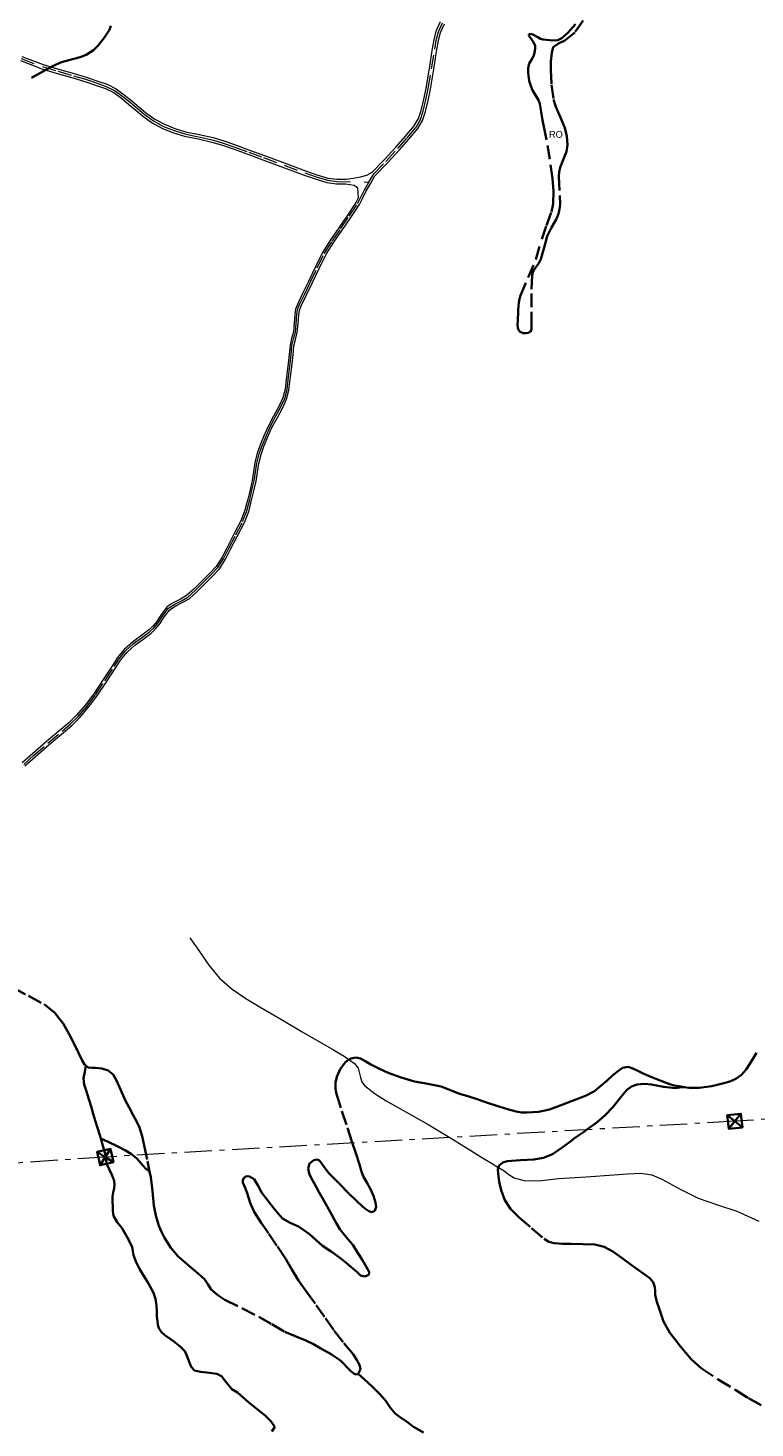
# Model space of a CAD drawing. Header units: metres. Extents: x 407555 to 411072, y 4571682 to 4574038.
# Tile 57 of 67: x 410277 to 410542, y 4572884 to 4573394. Entities that reach past the tile are written whole.
import ezdxf
from ezdxf.enums import TextEntityAlignment as Align

# ---------------------------------------------------------------- set-up
doc = ezdxf.new("R2010")
doc.units = ezdxf.units.M
doc.header["$MEASUREMENT"] = 0
for name, pattern in [('bt5mv20_liniae', [17.375, 10, -2.75, 1.875, -2.75]), ('bt5mv20_nopinta', [10, 5, -5]), ('bt5mv20_tlin1', [7, 5.25, -1.75])]:
    doc.linetypes.add(name, pattern=pattern)
doc.layers.get('0').update_dxf_attribs({"lineweight": 15})
for name, color, linetype, lineweight in [('COB01_LN', 7, 'Continuous', 15), ('COB02_CN', 7, 'Continuous', 15), ('COB02_LN', 7, 'Continuous', 15), ('ELE01_LN', 7, 'Continuous', 15), ('FLU01_LN', 7, 'Continuous', 15), ('TOR02_PT', 7, 'Continuous', 15), ('VIA16_LN', 7, 'Continuous', 15), ('VIA19_LN', 7, 'Continuous', 15), ('VIA21_LN', 7, 'Continuous', 15)]:
    doc.layers.add(name, color=color, linetype=linetype, lineweight=lineweight)
doc.styles.add('034', font='txt')

# ---------------------------------------------------------------- blocks, each defined once
blk = doc.blocks.new('TORRE')
at = {"color": 0, "linetype": 'ByBlock', "lineweight": -2}
for points in [[(2.500502, -2.500498, 0), (2.500498, 2.500502, 0), (-2.500502, 2.500498, 0), (0, 0, 0), (2.500498, 2.500502, 0)], [(-2.500502, 2.500498, 0), (-2.500498, -2.500502, 0), (2.500502, -2.500498, 0), (0, 0, 0), (-2.500498, -2.500502, 0)]]:
    blk.add_polyline3d(points, dxfattribs=at)

msp = doc.modelspace()

# ---------------------------------------------------------------- linework, layer by layer
at = {"layer": 'COB01_LN', "color": 92, "linetype": 'bt5mv20_nopinta', "lineweight": 35}
msp.add_polyline3d([(410307.31, 4573395.09, 536.5), (410306.78, 4573393.72, 536.55), (410304.86, 4573390.74, 536.56), (410302.68, 4573387.94, 536.56), (410300.99, 4573386.3, 536.55), (410298.37, 4573384.55, 536.55), (410296.14, 4573383.68, 536.55), (410293.83, 4573383.12, 536.54), (410289.34, 4573381.94, 536.53), (410285.98, 4573380.42, 536.29), (410282.7, 4573378.65, 535.7), (410276.19, 4573374.89, 534.04)], dxfattribs=at)
at = {"layer": 'COB02_LN', "color": 7, "linetype": 'bt5mv20_nopinta', "lineweight": 35}
for points in [[(410479.71, 4573397.04, 521.93), (410476.58, 4573392.67, 522.12), (410472.92, 4573389.82, 522.88), (410470.67, 4573388.64, 523.24), (410468.75, 4573387.32, 523.2), (410468.19, 4573385.24, 522.88), (410467.84, 4573382.11, 522.32), (410467.84, 4573378.99, 521.74), (410468.08, 4573373.64, 520.77), (410468.85, 4573368.31, 519.71), (410469.71, 4573365.54, 518.87), (410471.41, 4573361.73, 517.12), (410472.95, 4573357.94, 515.19), (410473.73, 4573354.89, 513.51), (410473.97, 4573351.75, 511.91), (410473.52, 4573349.34, 511.24), (410472.09, 4573345.64, 510.83), (410471.39, 4573343.79, 510.63), (410470.92, 4573341.95, 510.27), (410470.73, 4573340.03, 509.63), (410471.15, 4573333.31, 506.41), (410471.24, 4573329.95, 505.05), (410471.08, 4573328.28, 504.63), (410470.71, 4573326.61, 504.47), (410469.84, 4573324.54, 504.46), (410468.05, 4573321.54, 504.47), (410466.51, 4573318.5, 504.47), (410465.37, 4573314.29, 504.52), (410464.22, 4573310.06, 504.43), (410463.43, 4573308.54, 504.22), (410461.92, 4573306.39, 503.67), (410461.33, 4573305.29, 503.36), (410461.04, 4573304.1, 503.08), (410460.8, 4573297.52, 501.69), (410460.75, 4573290.86, 500.29), (410460.78, 4573287.56, 499.92), (410460.77, 4573284.26, 500.26), (410460.5, 4573283.67, 500.51), (410459.59, 4573283.19, 501.15), (410458.82, 4573283.03, 502.05), (410457.76, 4573283.05, 504.73), (410456.46, 4573283.66, 508.88), (410455.8, 4573284.86, 512.98), (410455.72, 4573286.32, 516.89), (410455.76, 4573287.37, 518.68), (410455.86, 4573288.89, 520.17), (410455.9, 4573289.8, 520.64), (410455.95, 4573291.52, 520.89), (410456.13, 4573294.23, 520.61), (410456.37, 4573295.54, 520.52), (410456.77, 4573296.76, 520.66), (410459.55, 4573303.32, 522.42), (410462.33, 4573309.88, 524.17), (410464.53, 4573317.36, 528.32), (410466.31, 4573322.37, 530.4), (410468.08, 4573327.37, 532.48), (410468.75, 4573330.24, 533.34), (410468.88, 4573334.88, 534.04), (410468.43, 4573339.51, 534.8), (410467.47, 4573346.57, 536.52), (410466.26, 4573353.62, 538.24), (410465.51, 4573357.2, 539.11), (410464.76, 4573360.78, 539.9), (410464.29, 4573363.72, 540.13), (410463.83, 4573366.67, 540.11), (410463.36, 4573368, 540.12), (410462.22, 4573369.89, 540.08), (410461.19, 4573371.68, 539.93)], [(410461.19, 4573371.68, 539.93), (410460.7, 4573372.93, 539.53), (410460.01, 4573375.04, 537.96), (410459.54, 4573378.16, 534.75), (410459.62, 4573379.73, 533.36), (410459.94, 4573381.35, 532.49), (410460.76, 4573382.78, 532.17), (410461.65, 4573384.26, 532.03), (410461.96, 4573385.47, 532.02), (410462.15, 4573386.72, 532.22), (410462.09, 4573387.79, 532.76), (410461.36, 4573389.45, 534.39), (410460.61, 4573390.48, 535.93), (410459.84, 4573391.62, 538.23), (410459.87, 4573391.99, 539.18), (410460.33, 4573392.21, 539.88), (410461.29, 4573392.01, 540.48), (410463.09, 4573390.96, 541.22), (410464.08, 4573390.45, 541.48), (410465.07, 4573390.17, 541.62), (410468.62, 4573389.77, 541.69), (410470.37, 4573389.94, 541.69), (410471.89, 4573390.67, 541.77), (410474.04, 4573392.61, 542.15), (410476.86, 4573395.8, 542.9)]]:
    msp.add_polyline3d(points, dxfattribs=at)
at = {"layer": 'ELE01_LN', "color": 1, "linetype": 'bt5mv20_liniae', "lineweight": 15}
msp.add_polyline3d([(411060.04, 4573027.22, 328.65), (410784.49, 4573012.62, 359.04), (410535.01, 4572995.68, 408.81), (410305.28, 4572982.67, 482.22), (410106.54, 4572969.06, 481.26), (409811.81, 4572951.61, 466.46), (409626.85, 4572940.14, 497.21), (409481.37, 4572931.39, 533.09), (409372.24, 4572924.74, 518.51), (409180.88, 4572913.16, 478.36), (408774.89, 4572886.61, 495.11), (408395.19, 4572864.62, 493.85), (408198.83, 4572853.09, 492.1), (408052.44, 4572843.41, 507.75), (407930.81, 4572836.32, 511.64), (407829.79, 4572830.41, 504.31), (407568.41, 4572814.36, 478.69)], dxfattribs=at)
at = {"layer": 'FLU01_LN', "color": 150, "linetype": 'Continuous', "lineweight": 15}
msp.add_polyline3d([(410336.11, 4573062.63, 457.87), (410339.62, 4573057.61, 455.45), (410343.13, 4573052.58, 453.03), (410347.01, 4573047.84, 450.29), (410351.56, 4573043.9, 447.43), (410356.63, 4573040.47, 444.83), (410362, 4573037.17, 442.44), (410369.55, 4573032.75, 439.74), (410377.08, 4573028.36, 437.18), (410382.81, 4573025.04, 434.71), (410388.53, 4573021.75, 432.23), (410392.4, 4573019.41, 431.47), (410394.19, 4573018.2, 431.12), (410396.26, 4573016.81, 430.71), (410397.58, 4573015.03, 429.87), (410398.38, 4573011.65, 428.42), (410398.9, 4573010.04, 427.72), (410399.9, 4573008.72, 427.11), (410403.76, 4573005.75, 425.67), (410407.81, 4573003.14, 424.18), (410415.62, 4572998.83, 421.01), (410423.4, 4572994.4, 417.83), (410431, 4572989.76, 414.92), (410438.62, 4572985.03, 412.25), (410442.38, 4572982.71, 411.31), (410446.19, 4572980.38, 410.67), (410448.48, 4572978.99, 410.61), (410448.8, 4572978.8, 410.59), (410450.78, 4572977.59, 410.5), (410452.55, 4572976.26, 409.37), (410454.48, 4572975.07, 408.21), (410458.5, 4572974.01, 407.37), (410464.56, 4572974.12, 406.16), (410470.63, 4572974.79, 405.06), (410480.74, 4572975.48, 403.37), (410490.85, 4572976.16, 401.67), (410495.82, 4572976.5, 400.75), (410500.74, 4572976.83, 399.54), (410504.69, 4572976.18, 397.96), (410508.42, 4572974.54, 396.29), (410515, 4572971, 393.75), (410521.64, 4572967.67, 391.28), (410528.63, 4572965.25, 389.02), (410535.67, 4572962.88, 386.7), (410543.76, 4572959.32, 383.33)], dxfattribs=at)
at = {"layer": 'VIA16_LN', "color": 42, "linetype": 'bt5mv20_nopinta', "lineweight": 15}
for points in [[(410401.5, 4573338.17, 541.53), (410403.28, 4573341.22, 541.68), (410407.68, 4573345.7, 541.95), (410412, 4573350.46, 542.21), (410415.4, 4573354.28, 542.41), (410418.69, 4573358.23, 542.62), (410420.29, 4573361.01, 542.8), (410421.32, 4573364.07, 542.99), (410422.3, 4573368.14, 543.23), (410423.14, 4573372.23, 543.45), (410424.36, 4573379.45, 543.8), (410425.51, 4573386.68, 544.14), (410426.07, 4573389.82, 544.31), (410426.82, 4573392.93, 544.51), (410428.35, 4573396.28, 544.79)], [(410242.33, 4573394.68, 530.99), (410245.82, 4573393.54, 531.43), (410249.3, 4573392.33, 531.91), (410258.07, 4573389.27, 532.95), (410266.85, 4573386.21, 533.98), (410274.6, 4573383.22, 534.92), (410282.38, 4573380.29, 535.85)], [(410282.38, 4573380.29, 535.85), (410288.02, 4573378.56, 536.28), (410293.71, 4573376.96, 536.6), (410298.03, 4573375.63, 536.92), (410302.33, 4573374.21, 537.24), (410305.68, 4573373.06, 537.5), (410308.86, 4573371.49, 537.7), (410311.71, 4573369.36, 537.78), (410314.47, 4573367.13, 537.81), (410317, 4573365.01, 537.83), (410319.52, 4573362.89, 537.85), (410322.88, 4573360.47, 537.93), (410326.54, 4573358.47, 538.02), (410330.4, 4573356.95, 538.03), (410334.35, 4573355.74, 538.02), (410339.38, 4573354.68, 538.04), (410344.4, 4573353.57, 538.21), (410348.34, 4573352.41, 538.45), (410352.22, 4573351.03, 538.69), (410357.64, 4573349.06, 539.04), (410363.06, 4573347.08, 539.39), (410370.59, 4573344.29, 539.98), (410378.12, 4573341.49, 540.6), (410382.18, 4573340.08, 540.89), (410386.34, 4573338.83, 541.15), (410389.77, 4573338.35, 541.31), (410401.5, 4573338.17, 541.53)], [(410275.52, 4573125.82, 504.08), (410279.19, 4573129.16, 504.46), (410284.37, 4573133.6, 504.66), (410289.61, 4573137.98, 504.82), (410292.56, 4573140.57, 505.06), (410295.37, 4573143.3, 505.44), (410298.66, 4573147.1, 505.96), (410301.67, 4573151.17, 506.48), (410305.14, 4573156.35, 507.02), (410308.56, 4573161.54, 507.59), (410309.4, 4573162.88, 507.88), (410310.24, 4573164.21, 508.22), (410312.72, 4573167.2, 508.83), (410315.65, 4573169.87, 509.28), (410318.57, 4573172, 509.62), (410321.48, 4573174.16, 509.96), (410323.15, 4573175.74, 510.2), (410324.65, 4573177.49, 510.48), (410326.31, 4573180.12, 510.99), (410328.22, 4573182.64, 511.52), (410329.42, 4573183.5, 511.64), (410330.67, 4573184.23, 511.77), (410333.06, 4573185.49, 512.31), (410335.42, 4573186.85, 512.92), (410338.22, 4573189.3, 513.64), (410340.87, 4573191.98, 514.28), (410343.62, 4573194.73, 514.8), (410346.36, 4573197.58, 515.37), (410348.52, 4573201, 516.2), (410350.37, 4573204.63, 517.07), (410352.91, 4573209.48, 518.14), (410355.42, 4573214.34, 519.2), (410356.93, 4573218.28, 520.01), (410358, 4573222.36, 520.9), (410358.81, 4573225.78, 521.74), (410359.58, 4573229.21, 522.58), (410360.11, 4573232.44, 523.36), (410360.62, 4573235.68, 524.14), (410361.45, 4573239.07, 525), (410362.62, 4573242.38, 525.86), (410363.94, 4573245.55, 526.61), (410365.34, 4573248.69, 527.35), (410367.34, 4573252.46, 528.46), (410369.39, 4573256.23, 529.59), (410370.77, 4573259.26, 530.35), (410371.6, 4573262.47, 531.08), (410372.17, 4573267.17, 532.18), (410372.71, 4573271.89, 533.27), (410373.07, 4573275.21, 533.94), (410373.42, 4573278.53, 534.58), (410373.99, 4573280.98, 535.14), (410374.64, 4573283.41, 535.71), (410374.93, 4573286.6, 536.34), (410375.14, 4573289.83, 536.83), (410375.45, 4573291.58, 537.02), (410376.07, 4573293.26, 537.21), (410378.08, 4573297.41, 537.89), (410380.09, 4573301.56, 538.64), (410382.63, 4573306.93, 539.43), (410385.21, 4573312.18, 540), (410388.13, 4573316.65, 540.38), (410391.13, 4573321.06, 540.67), (410394.27, 4573325.68, 540.91), (410397.38, 4573330.33, 541.14), (410398.42, 4573332.4, 541.24), (410398.57, 4573332.7, 541.26), (410399.71, 4573335.1, 541.38), (410401.5, 4573338.17, 541.53)]]:
    msp.add_polyline3d(points, dxfattribs=at)
at = {"layer": 'VIA19_LN', "color": 7, "linetype": 'Continuous', "lineweight": 15}
for points in [[(410274.89, 4573383.99, 534.92), (410282.65, 4573381.07, 535.85), (410288.25, 4573379.35, 536.28), (410293.94, 4573377.75, 536.6), (410298.28, 4573376.41, 536.92), (410302.59, 4573374.99, 537.24), (410306, 4573373.82, 537.5), (410309.29, 4573372.2, 537.7), (410312.22, 4573370.01, 537.78), (410314.99, 4573367.77, 537.81), (410317.53, 4573365.65, 537.83), (410320.03, 4573363.54, 537.85), (410323.32, 4573361.16, 537.93), (410326.89, 4573359.22, 538.02), (410330.67, 4573357.73, 538.03), (410334.56, 4573356.54, 538.02), (410339.56, 4573355.49, 538.04), (410344.61, 4573354.37, 538.21), (410348.6, 4573353.19, 538.45), (410352.5, 4573351.81, 538.69), (410357.92, 4573349.83, 539.04), (410363.34, 4573347.85, 539.39), (410370.88, 4573345.07, 539.98), (410378.4, 4573342.26, 540.6), (410382.44, 4573340.86, 540.89), (410386.52, 4573339.64, 541.15), (410389.82, 4573339.17, 541.31), (410393.16, 4573339.2, 541.43), (410395.8, 4573339.54, 541.38), (410398.43, 4573340.07, 541.35), (410400.7, 4573340.68, 541.49), (410402.66, 4573341.76, 541.67), (410407.09, 4573346.27, 541.95), (410411.39, 4573351.01, 542.21), (410414.77, 4573354.82, 542.41), (410418.01, 4573358.7, 542.62), (410419.54, 4573361.35, 542.8), (410420.53, 4573364.3, 542.99), (410421.49, 4573368.32, 543.23), (410422.33, 4573372.38, 543.45), (410423.55, 4573379.58, 543.8), (410424.7, 4573386.82, 544.14), (410425.26, 4573389.99, 544.31), (410426.04, 4573393.2, 544.51), (410427.62, 4573396.68, 544.79)], [(410358.7, 4573222.18, 520.9), (410359.52, 4573225.62, 521.74), (410360.29, 4573229.07, 522.58), (410360.83, 4573232.33, 523.36), (410361.33, 4573235.54, 524.14), (410362.14, 4573238.86, 525), (410363.3, 4573242.12, 525.86), (410364.6, 4573245.26, 526.61), (410365.99, 4573248.37, 527.35), (410367.98, 4573252.12, 528.46), (410370.04, 4573255.91, 529.59), (410371.46, 4573259.02, 530.35), (410372.32, 4573262.34, 531.08), (410372.89, 4573267.09, 532.18), (410373.43, 4573271.81, 533.27), (410373.79, 4573275.13, 533.94), (410374.14, 4573278.41, 534.58), (410374.69, 4573280.8, 535.14), (410375.36, 4573283.28, 535.71), (410375.66, 4573286.55, 536.34), (410375.86, 4573289.74, 536.83), (410376.16, 4573291.39, 537.02), (410376.74, 4573292.98, 537.21), (410378.73, 4573297.1, 537.89), (410380.75, 4573301.25, 538.64), (410383.29, 4573306.62, 539.43), (410385.84, 4573311.82, 540), (410388.73, 4573316.25, 540.38), (410391.73, 4573320.65, 540.67), (410394.87, 4573325.27, 540.91), (410398.01, 4573329.96, 541.14), (410399.23, 4573332.38, 541.26), (410400.35, 4573334.76, 541.38), (410402.13, 4573337.8, 541.53), (410403.68, 4573340.46, 541.67), (410408.28, 4573345.14, 541.95), (410412.61, 4573349.91, 542.21), (410416.02, 4573353.75, 542.41), (410419.37, 4573357.76, 542.62), (410421.05, 4573360.67, 542.8), (410422.11, 4573363.84, 542.99), (410423.1, 4573367.96, 543.23), (410423.95, 4573372.08, 543.45), (410425.17, 4573379.31, 543.8), (410426.32, 4573386.54, 544.14), (410426.87, 4573389.65, 544.31), (410427.6, 4573392.66, 544.51), (410429.07, 4573395.89, 544.79)], [(410274.31, 4573382.45, 534.92), (410282.11, 4573379.51, 535.85), (410287.79, 4573377.77, 536.28), (410293.48, 4573376.17, 536.6), (410297.78, 4573374.84, 536.92), (410302.07, 4573373.43, 537.24), (410305.36, 4573372.29, 537.5), (410308.43, 4573370.78, 537.7), (410311.2, 4573368.71, 537.78), (410313.95, 4573366.49, 537.81), (410316.47, 4573364.38, 537.83), (410319.01, 4573362.24, 537.85), (410322.44, 4573359.77, 537.93), (410326.19, 4573357.72, 538.02), (410330.13, 4573356.17, 538.03), (410334.14, 4573354.94, 538.02), (410339.21, 4573353.88, 538.04), (410344.19, 4573352.77, 538.21), (410348.09, 4573351.62, 538.45), (410351.94, 4573350.25, 538.69), (410357.36, 4573348.28, 539.04), (410362.78, 4573346.31, 539.39), (410370.31, 4573343.52, 539.98), (410377.84, 4573340.72, 540.6), (410381.93, 4573339.29, 540.89), (410386.16, 4573338.02, 541.15), (410389.72, 4573337.52, 541.31), (410392.98, 4573337.56, 541.42), (410394.52, 4573337.28, 541.27), (410396.06, 4573337.01, 541.14), (410396.88, 4573336.6, 541.16), (410397.28, 4573335.89, 541.18), (410397.43, 4573334.19, 541.21), (410397.6, 4573332.39, 541.23), (410396.75, 4573330.7, 541.14), (410393.67, 4573326.09, 540.91), (410390.53, 4573321.47, 540.67), (410387.52, 4573317.06, 540.38), (410384.58, 4573312.54, 540), (410381.98, 4573307.25, 539.43)], [(410381.98, 4573307.25, 539.43), (410379.43, 4573301.87, 538.64), (410377.43, 4573297.73, 537.89), (410375.4, 4573293.54, 537.21), (410374.75, 4573291.77, 537.02), (410374.42, 4573289.92, 536.83), (410374.21, 4573286.66, 536.34), (410373.92, 4573283.54, 535.71), (410373.29, 4573281.15, 535.14), (410372.7, 4573278.65, 534.58), (410372.34, 4573275.28, 533.94), (410371.99, 4573271.97, 533.27), (410371.45, 4573267.26, 532.18), (410370.88, 4573262.6, 531.08), (410370.09, 4573259.5, 530.35), (410368.74, 4573256.55, 529.59), (410366.7, 4573252.81, 528.46), (410364.69, 4573249.01, 527.35), (410363.27, 4573245.84, 526.61), (410361.94, 4573242.64, 525.86), (410360.75, 4573239.28, 525), (410359.91, 4573235.82, 524.14), (410359.39, 4573232.56, 523.36), (410358.87, 4573229.35, 522.58), (410358.1, 4573225.95, 521.74), (410357.3, 4573222.54, 520.9), (410356.24, 4573218.5, 520.01), (410354.76, 4573214.64, 519.2), (410352.26, 4573209.82, 518.14), (410349.72, 4573204.96, 517.07), (410347.89, 4573201.36, 516.2), (410345.79, 4573198.03, 515.37), (410343.1, 4573195.24, 514.8), (410340.36, 4573192.49, 514.28), (410337.72, 4573189.83, 513.64), (410334.99, 4573187.44, 512.92), (410332.71, 4573186.13, 512.31), (410330.32, 4573184.87, 511.77), (410329.02, 4573184.11, 511.64), (410327.71, 4573183.17, 511.52), (410325.71, 4573180.54, 510.99), (410324.06, 4573177.92, 510.48), (410322.62, 4573176.24, 510.2), (410321.01, 4573174.72, 509.96), (410318.14, 4573172.59, 509.62), (410315.19, 4573170.43, 509.28), (410312.2, 4573167.7, 508.83), (410309.65, 4573164.64, 508.22), (410308.78, 4573163.26, 507.88), (410307.95, 4573161.93, 507.59), (410304.54, 4573156.76, 507.02), (410301.08, 4573151.59, 506.48), (410298.1, 4573147.56, 505.96), (410294.84, 4573143.8, 505.44), (410292.07, 4573141.1, 505.06), (410289.14, 4573138.53, 504.82), (410283.9, 4573134.16, 504.66), (410278.71, 4573129.7, 504.46), (410275.03, 4573126.36, 504.08)], [(410276, 4573125.29, 504.08), (410279.67, 4573128.62, 504.46), (410284.84, 4573133.05, 504.66), (410290.08, 4573137.43, 504.82), (410293.05, 4573140.03, 505.06), (410295.9, 4573142.8, 505.44), (410299.23, 4573146.65, 505.96), (410302.26, 4573150.75, 506.48), (410305.75, 4573155.95, 507.02), (410309.17, 4573161.15, 507.59), (410310.01, 4573162.49, 507.88), (410310.83, 4573163.78, 508.22), (410313.25, 4573166.7, 508.83), (410316.11, 4573169.31, 509.28), (410319, 4573171.42, 509.62), (410321.95, 4573173.6, 509.96), (410323.68, 4573175.24, 510.2), (410325.24, 4573177.06, 510.48), (410326.91, 4573179.71, 510.99), (410328.73, 4573182.11, 511.52), (410329.82, 4573182.89, 511.64), (410331.02, 4573183.59, 511.77), (410333.41, 4573184.85, 512.31), (410335.85, 4573186.26, 512.92), (410338.71, 4573188.77, 513.64), (410341.38, 4573191.47, 514.28), (410344.14, 4573194.23, 514.8), (410346.93, 4573197.13, 515.37), (410349.16, 4573200.64, 516.2), (410351.02, 4573204.3, 517.07), (410353.55, 4573209.15, 518.14), (410356.08, 4573214.04, 519.2), (410357.62, 4573218.05, 520.01), (410358.7, 4573222.18, 520.9)]]:
    msp.add_polyline3d(points, dxfattribs=at)
at = {"layer": 'VIA21_LN', "color": 2, "linetype": 'bt5mv20_tlin1', "lineweight": 35}
for points in [[(410271.55, 4573044.42, 485.16), (410277.27, 4573041.42, 484.27), (410282.99, 4573038.36, 483.46), (410286.89, 4573035.29, 482.96), (410288.45, 4573033.23, 482.75), (410289.91, 4573031.3, 482.55), (410292.08, 4573027.43, 482.2), (410294.13, 4573023.51, 481.93), (410295.51, 4573020.7, 481.8), (410296.89, 4573017.89, 481.68), (410297.76, 4573016.41, 481.64), (410298.15, 4573016.08, 481.62)], [(410390.97, 4573014.66, 432.24), (410392.79, 4573017.15, 431.66), (410393.82, 4573018.02, 431.47), (410394.19, 4573018.2, 431.42), (410394.99, 4573018.59, 431.3), (410396.76, 4573018.92, 431.1), (410398.47, 4573018.57, 430.9), (410400.31, 4573017.47, 430.51), (410402.16, 4573016.38, 430.1), (410405.3, 4573014.83, 429.62), (410408.51, 4573013.39, 429.13), (410413.3, 4573011.67, 428.22), (410418.17, 4573010.24, 427.33), (410423.01, 4573009.34, 426.69), (410427.84, 4573008.34, 426.07), (410431.21, 4573007.05, 425.46), (410434.58, 4573005.75, 424.91), (410437.61, 4573004.81, 424.65), (410440.63, 4573003.86, 424.43), (410444.77, 4573002.46, 424.05), (410448.92, 4573001.06, 423.61), (410452.03, 4573000.11, 423.13), (410455.18, 4572999.28, 422.51), (410457.21, 4572998.95, 422.07), (410459.25, 4572998.87, 421.63), (410463.35, 4572999.09, 420.75), (410467.43, 4572999.99, 419.94), (410472.28, 4573001.78, 419.28), (410477.01, 4573003.69, 418.73), (410480.57, 4573004.92, 418.27), (410483.81, 4573006.62, 417.7), (410486.12, 4573008.6, 417.08), (410488.41, 4573010.61, 416.44), (410490.27, 4573012.23, 415.94), (410492.14, 4573013.86, 415.44), (410494.01, 4573015.2, 414.91), (410496.06, 4573015.54, 414.44), (410497.83, 4573014.89, 414.18), (410499.59, 4573014.1, 413.94), (410501.56, 4573013.18, 413.66), (410503.54, 4573012.28, 413.41), (410507.4, 4573010.7, 413.28), (410511.34, 4573009.26, 413.36), (410512.91, 4573008.8, 413.38), (410514.51, 4573008.45, 413.42), (410516.5, 4573008.16, 413.54)], [(410516.5, 4573008.16, 413.54), (410518.27, 4573007.9, 413.65), (410522.03, 4573007.85, 413.96), (410526.55, 4573008.51, 414.42), (410531.04, 4573009.6, 414.88), (410533.23, 4573010.22, 415.08), (410535.35, 4573011.13, 415.21), (410537.42, 4573012.64, 415.25), (410539.07, 4573014.57, 415.27), (410540.49, 4573016.7, 415.29), (410541.84, 4573018.83, 415.27), (410542.93, 4573020.66, 414.94)], [(410303.67, 4572989.39, 482.96), (410303.31, 4572990.63, 483.18), (410302.44, 4572993.31, 483.47), (410301.58, 4572996, 483.64), (410300.92, 4572998.37, 483.62), (410300.28, 4573000.74, 483.4), (410299.32, 4573003.82, 482.78), (410298.33, 4573006.91, 482.2), (410297.61, 4573009.16, 481.98), (410297.4, 4573011.43, 481.83), (410297.78, 4573013.76, 481.73), (410298.15, 4573016.08, 481.62)], [(410298.15, 4573016.08, 481.62), (410299.05, 4573015.33, 481.57), (410300.36, 4573015.16, 481.29), (410301.68, 4573015.19, 480.91), (410304, 4573014.92, 480.38), (410306.3, 4573014.26, 479.92), (410308.18, 4573012.7, 479.57), (410309.45, 4573010.59, 479.22), (410310.97, 4573006.99, 478.63), (410312.54, 4573003.42, 478.06), (410314, 4573000.68, 477.82), (410315.46, 4572997.94, 477.67), (410316.64, 4572995.73, 477.44), (410317.76, 4572993.48, 477.21), (410318.79, 4572990.24, 477.05), (410319.49, 4572986.88, 477.08), (410320.74, 4572981.11, 477.38), (410321.48, 4572977.34, 477.59)], [(410397.61, 4572903.64, 466.36), (410398.36, 4572905.28, 465.78), (410398.04, 4572906.86, 465.4), (410396.95, 4572908.87, 465.21), (410395.69, 4572910.76, 465.04), (410392.12, 4572915.13, 464.17), (410388.63, 4572919.55, 463.38), (410385.24, 4572924.38, 462.87), (410381.86, 4572929.21, 462.45), (410378.83, 4572933.43, 462.16), (410375.81, 4572937.66, 461.84), (410373.42, 4572941.64, 461.49), (410371.06, 4572945.64, 461.13), (410367.94, 4572950.26, 460.73), (410364.81, 4572954.87, 460.33), (410362.14, 4572958.71, 460.02), (410359.63, 4572962.66, 459.73), (410358.22, 4572966.02, 459.61), (410357.06, 4572969.48, 459.54), (410356.28, 4572971.44, 459.45), (410355.51, 4572973.39, 459.23), (410355.44, 4572974.32, 458.94), (410355.97, 4572975.24, 458.61), (410356.94, 4572975.7, 458.39), (410357.94, 4572975.57, 458.17), (410359.66, 4572974.63, 457.69), (410361.07, 4572972.12, 457.21), (410362.37, 4572969.66, 456.88), (410364.47, 4572966.95, 456.66), (410366.6, 4572964.26, 456.36), (410368.24, 4572962.21, 455.9), (410369.95, 4572960.3, 455.39), (410372.75, 4572958.69, 454.73), (410375.75, 4572957.32, 454.06), (410377.79, 4572955.96, 453.42), (410379.78, 4572954.49, 452.79), (410382.18, 4572952.39, 452.62), (410384.59, 4572950.3, 452.48), (410387.68, 4572948.21, 451.78), (410390.74, 4572946.08, 451.09), (410393.17, 4572944.05, 450.56), (410395.59, 4572942, 450.04), (410397.03, 4572940.76, 449.77), (410398.46, 4572939.52, 449.49), (410400.03, 4572939.04, 449.03), (410401.43, 4572939.71, 448.53), (410401.52, 4572940.7, 448.33), (410401.08, 4572941.69, 448.15), (410400.1, 4572943.36, 447.84), (410399.1, 4572945.03, 447.62), (410397.37, 4572947.82, 447.46), (410395.58, 4572950.59, 447.32), (410393.96, 4572952.56, 447.23), (410392.29, 4572954.48, 447.13), (410390.88, 4572956.41, 446.83), (410389.6, 4572958.43, 446.47), (410387.29, 4572962.64, 446.03), (410384.98, 4572966.85, 445.65), (410383.25, 4572969.98, 445.45), (410381.52, 4572973.12, 445.23), (410380.59, 4572974.87, 445.05), (410379.71, 4572976.63, 444.86), (410379.31, 4572978.43, 444.69), (410379.79, 4572980.28, 444.44), (410381.44, 4572981.55, 443.66), (410382.48, 4572981.75, 443.33), (410383.44, 4572981.41, 443.01), (410385.09, 4572979.18, 442.16), (410386.71, 4572976.95, 441.41), (410390.49, 4572973.09, 440.42), (410394.33, 4572969.24, 439.73), (410396.79, 4572966.86, 439.41), (410399.29, 4572964.49, 439.08), (410400.36, 4572963.63, 438.85), (410401.48, 4572962.9, 438.5), (410402.56, 4572962.55, 438.06), (410403.6, 4572963.02, 437.61), (410404.14, 4572964.54, 437.12), (410403.89, 4572966.08, 436.76), (410403.12, 4572968.55, 436.34), (410402.12, 4572971, 435.93), (410400.67, 4572973.32, 435.51), (410399.39, 4572975.7, 435.09), (410398.72, 4572977.81, 434.79), (410398.06, 4572979.92, 434.61), (410396.66, 4572984.11, 434.46), (410395.27, 4572988.31, 434.33), (410393.25, 4572994.45, 434.05), (410391.25, 4573000.59, 433.75), (410390.39, 4573003.35, 433.61), (410389.57, 4573006.12, 433.43), (410389.27, 4573007.76, 433.21), (410389.33, 4573009.81, 433.02), (410389.8, 4573011.87, 432.81), (410390.97, 4573014.66, 432.24)], [(410516.5, 4573008.16, 413.54), (410514.92, 4573007.98, 413.35), (410513.33, 4573007.79, 413.16), (410508.99, 4573008.24, 412.67), (410504.65, 4573009.16, 412.23), (410502.03, 4573009.32, 412.01), (410499.4, 4573009.15, 411.92), (410497.31, 4573008.43, 411.92), (410495.49, 4573007.08, 411.92), (410492.91, 4573003.92, 411.92), (410490.43, 4573000.79, 411.93), (410487.74, 4572997.93, 411.98), (410484.82, 4572995.33, 412.02), (410480.49, 4572992.26, 411.94), (410476.14, 4572989.23, 411.74), (410472.34, 4572986.43, 411.52), (410468.47, 4572983.66, 411.28), (410465.16, 4572982.38, 411.07), (410461.6, 4572981.8, 410.88), (410456.76, 4572981.47, 410.79), (410451.89, 4572981.12, 410.77), (410450.33, 4572980.66, 410.77), (410449.04, 4572979.56, 410.77), (410448.8, 4572978.8, 410.79), (410448.58, 4572978.1, 410.8), (410448.68, 4572976.64, 410.89), (410449.06, 4572973.61, 411.51), (410449.76, 4572970.59, 412.14), (410451.06, 4572966.96, 412.47), (410453.09, 4572963.73, 412.79), (410454.68, 4572962.15, 413.01), (410456.34, 4572960.66, 413.23), (410460.81, 4572956.68, 413.37), (410465.44, 4572952.8, 413.41), (410467.14, 4572951.71, 413.7), (410469.04, 4572951.2, 413.93), (410472.14, 4572951.07, 413.92), (410475.25, 4572950.97, 413.91), (410479.59, 4572950.85, 413.91), (410483.92, 4572950.72, 413.91), (410487.34, 4572949.96, 413.86), (410490.44, 4572948.24, 413.73), (410493.84, 4572945.77, 413.5), (410497.23, 4572943.3, 413.25), (410500.61, 4572940.88, 413), (410503.98, 4572938.44, 412.88), (410505.2, 4572936.98, 413.15), (410505.85, 4572935.15, 413.62), (410505.9, 4572933.78, 413.97), (410505.95, 4572932.42, 414.28), (410506.59, 4572929.9, 414.37), (410507.38, 4572927.38, 414.11), (410508.97, 4572922.75, 413.47), (410511.22, 4572918.53, 412.87), (410513.18, 4572916.07, 412.59), (410515.18, 4572913.63, 412.37), (410517.06, 4572911.3, 412.21), (410519.01, 4572909, 412.18), (410522.67, 4572905.64, 412.35), (410528.89, 4572901.56, 412.67), (410535.31, 4572897.7, 412.98), (410539.97, 4572894.68, 413.17), (410544.95, 4572891.92, 413.32)], [(410303.67, 4572989.39, 482.96), (410305.02, 4572988.77, 482.59), (410306.37, 4572988.15, 482.22), (410309.59, 4572986.63, 481.13), (410312.73, 4572985.09, 479.91), (410314.88, 4572983.74, 479.01), (410316.86, 4572982.07, 478.15), (410318.37, 4572980.27, 477.77), (410319.97, 4572978.52, 477.68), (410321.48, 4572977.34, 477.59)], [(410366.1, 4572882.57, 483.89), (410367.12, 4572884.31, 483.94), (410365.7, 4572886.4, 484.04), (410363.76, 4572888.29, 484.15), (410360.69, 4572890.74, 484.28), (410357.64, 4572893.14, 484.38), (410355.57, 4572894.98, 484.41), (410353.49, 4572896.81, 484.44), (410351.43, 4572898.04, 484.51), (410348.89, 4572901.16, 484.59), (410347.64, 4572902.72, 484.63), (410346.02, 4572903.63, 484.66), (410344.16, 4572903.9, 484.68), (410342.3, 4572904.11, 484.71), (410340.04, 4572904.36, 484.76), (410337.8, 4572904.86, 484.81), (410336.59, 4572906.16, 484.83), (410335.86, 4572907.95, 484.86), (410335.23, 4572909.95, 484.93), (410334.38, 4572911.84, 485), (410332.67, 4572913.58, 485.05), (410330.78, 4572915.08, 485.12), (410328.93, 4572916.39, 485.37), (410327.08, 4572917.72, 485.7), (410325.83, 4572918.86, 485.89), (410324.87, 4572920.29, 486.04), (410324.46, 4572921.52, 486.04), (410324.29, 4572922.76, 485.92), (410324.16, 4572924.52, 485.68), (410324.05, 4572926.28, 485.29), (410323.94, 4572928.57, 484.48), (410323.67, 4572930.92, 483.38), (410322.93, 4572933.18, 482.34), (410321.85, 4572935.18, 481.72), (410320.66, 4572937.18, 481.28), (410319.22, 4572939.52, 480.76), (410317.78, 4572941.87, 480.57), (410316.56, 4572944.29, 480.76), (410315.55, 4572946.83, 480.97), (410315.32, 4572948.39, 481.08), (410315.05, 4572949.94, 481.18), (410313.27, 4572953.44, 481.29), (410311.28, 4572956.81, 481.41), (410309.67, 4572958.92, 481.62), (410308.31, 4572961.16, 481.84), (410308.03, 4572962.89, 481.93), (410308, 4572964.65, 482.05), (410307.95, 4572966.48, 482.42), (410307.97, 4572968.3, 482.9), (410308.22, 4572969.77, 483.32), (410308.52, 4572971.24, 483.73), (410308.69, 4572972.66, 483.84), (410308.56, 4572974.03, 483.64), (410307.76, 4572975.95, 483.09), (410306.78, 4572978, 482.59), (410305.86, 4572980.06, 482.16), (410305.49, 4572981.93, 481.95), (410305.2, 4572983.85, 482), (410304.29, 4572987.24, 482.57), (410303.67, 4572989.39, 482.96)], [(410321.48, 4572977.34, 477.59), (410321.87, 4572975.32, 477.71), (410322.48, 4572970.19, 478.04), (410323.03, 4572965.04, 478.35), (410323.78, 4572961.3, 478.43), (410324.86, 4572957.62, 478.38), (410325.78, 4572955.38, 478.33), (410326.92, 4572953.25, 478.19), (410329.16, 4572949.57, 477.76), (410331.92, 4572946.37, 477.33), (410334.48, 4572944.16, 477.04), (410337.04, 4572941.96, 476.75), (410339.27, 4572940.04, 476.49), (410341.5, 4572938.12, 476.22), (410342.76, 4572936.27, 476.14), (410343.97, 4572934.36, 475.97), (410346.32, 4572932.32, 475.39), (410348.92, 4572930.64, 474.78), (410355.12, 4572927.54, 473.48), (410361.29, 4572924.43, 472.21), (410366.02, 4572921.67, 471.31), (410370.79, 4572918.96, 470.44), (410374.63, 4572917.37, 469.68), (410378.5, 4572915.81, 468.99), (410381.24, 4572914.38, 468.6), (410383.96, 4572912.88, 468.22), (410387.69, 4572910.77, 467.69), (410391.25, 4572908.37, 467.18), (410392.38, 4572907.23, 467.09), (410393.45, 4572906, 467.05), (410394.75, 4572904.76, 466.93), (410396.1, 4572903.61, 466.73), (410396.85, 4572903.36, 466.57), (410397.61, 4572903.64, 466.36)], [(410397.61, 4572903.64, 466.36), (410398.83, 4572902.49, 465.94), (410400.94, 4572900.56, 465.69), (410403.08, 4572898.6, 465.67), (410405.34, 4572896.28, 465.27), (410407.51, 4572893.86, 464.94), (410409.2, 4572891.39, 464.98), (410411.08, 4572889.14, 465.05), (410412.56, 4572888.09, 464.97), (410415.14, 4572886.2, 464.63), (410417.75, 4572884.34, 464.15), (410421.35, 4572882.25, 463.35)]]:
    msp.add_polyline3d(points, dxfattribs=at)

# ---------------------------------------------------------------- block references
at = {"layer": 'TOR02_PT', "color": 1, "linetype": 'Continuous', "lineweight": 35}
for p, rotation in [((410535.01, 4572995.68, 408.81), 6.542667), ((410305.28, 4572982.67, 482.22), 13.06335)]:
    msp.add_blockref('TORRE', p, dxfattribs=dict(at, rotation=rotation))

# ---------------------------------------------------------------- texts
at = {"layer": 'COB02_CN', "color": 251, "linetype": 'Continuous', "lineweight": 0, "style": '034'}
msp.add_text('RO', height=2.5, dxfattribs=at).set_placement((410469.71, 4573355.56), align=Align.MIDDLE_CENTER)

doc.saveas('drawing.dxf')
